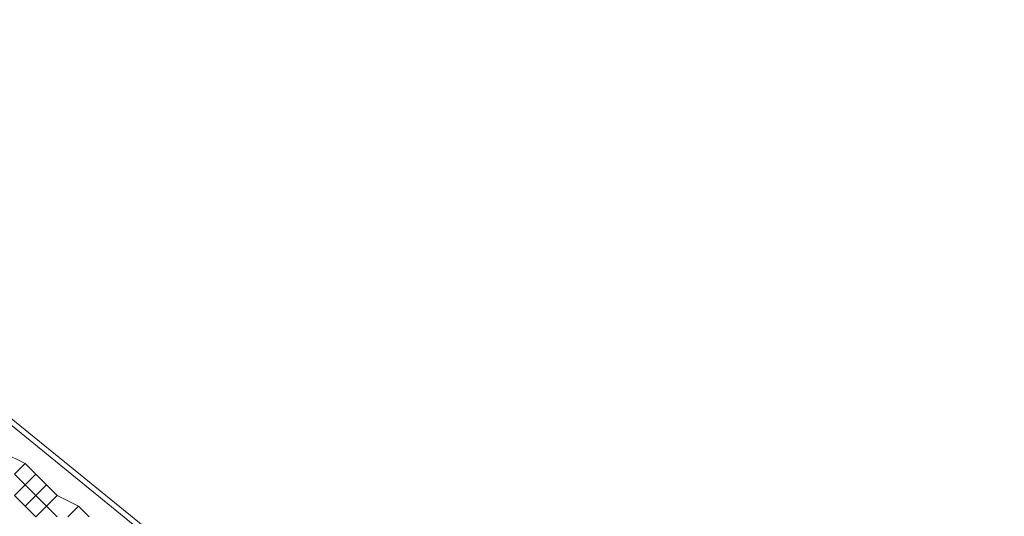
# Model space of a CAD drawing. Header units: metres. Extents: x 92810 to 93633, y 464687 to 465459.
# Tile 83 of 256: x 93169.5 to 93176.07, y 464734.61 to 464737.93. Entities that reach past the tile are written whole.
import ezdxf
from ezdxf.lldxf.tags import DXFTag

# ---------------------------------------------------------------- set-up
doc = ezdxf.new("R2010")
doc.units = ezdxf.units.M
for name, color, linetype, lineweight, transparency in [('B-OI-KL-DATA_LIANDER-G', 90, 'SI_B_DATA_LIANDER', 18, 0.4), ('B-OI-KL-ET_MS_LIANDER-G', 130, 'SI_B_ET_MS_LIANDER', 18, 0.4), ('B-WE-KL-DATA-G', 90, 'KL-DATA-N', 18, 0.4)]:
    doc.layers.add(name, color=color, linetype=linetype, lineweight=lineweight, transparency=transparency)
doc.styles.get("Standard").update_dxf_attribs({"font": 'isocp.shx'})
tags = doc.linetypes.add('KL-DATA-N', pattern='A,4,-1,[101,NLCS.SHX,S=0.5,R=0,X=0,Y=0],-1,4,-1,["D",Standard,S=1,R=0,X=-0.25,Y=-0.5],-1.5', length=12.5).pattern_tags.tags
tags[18] = DXFTag(74, 10)
doc.linetypes.add('SI_B_DATA_LIANDER', pattern='A,5,-2,["LI-DATA",Standard,S=1.5,R=0,X=-0.51,Y=-0.75],-11', length=18)
doc.linetypes.add('SI_B_ET_MS_LIANDER', pattern='A,5,-2,["LI-MS",Standard,S=1.5,R=0,X=-0.51,Y=-0.75],-10', length=17)

msp = doc.modelspace()

# ---------------------------------------------------------------- linework, layer by layer
at = {"layer": 'B-OI-KL-DATA_LIANDER-G', "flags": 128}
msp.add_lwpolyline([(93133.1071, 464763.8929), (93133.6071, 464763.8929), (93133.75, 464763.8214), (93134.8929, 464763.3929), (93192.5357, 464716.4643), (93192.6786, 464716.4643), (93197.9643, 464720.6786), (93198.3929, 464720.6071)], dxfattribs=at)
at = {"layer": 'B-OI-KL-ET_MS_LIANDER-G', "flags": 128}
for points in [[(93169.3929, 464735.0357), (93169.5357, 464734.9643)], [(93169.5357, 464734.9643), (93169.4643, 464734.8929)], [(93169.5357, 464734.9643), (93169.6071, 464734.8929)], [(93169.4643, 464734.8929), (93169.5357, 464734.8214)], [(93169.6071, 464734.8929), (93169.5357, 464734.8214)], [(93169.6071, 464734.8929), (93169.6786, 464734.8214)], [(93169.5357, 464734.8214), (93169.4643, 464734.75)], [(93169.5357, 464734.8214), (93169.6071, 464734.75)], [(93169.6786, 464734.8214), (93169.6071, 464734.75)], [(93169.6786, 464734.8214), (93169.75, 464734.75)], [(93169.4643, 464734.75), (93169.5357, 464734.6786)], [(93169.6071, 464734.75), (93169.5357, 464734.6786)], [(93169.6071, 464734.75), (93169.6786, 464734.6786)], [(93169.75, 464734.75), (93169.6786, 464734.6786)], [(93169.75, 464734.75), (93169.8929, 464734.6786)], [(93169.5357, 464734.6786), (93169.6071, 464734.6071)], [(93169.6786, 464734.6786), (93169.6071, 464734.6071)], [(93169.6786, 464734.6786), (93169.75, 464734.6071)], [(93169.8929, 464734.6786), (93169.8214, 464734.6071)], [(93169.8929, 464734.6786), (93169.9643, 464734.6071)]]:
    msp.add_lwpolyline(points, dxfattribs=at)
at = {"layer": 'B-WE-KL-DATA-G'}
msp.add_lwpolyline([(93134.8, 464763.5), (93192.5, 464716.4), (93202.6401, 464724.4524)], dxfattribs=at)

doc.saveas('drawing.dxf')
